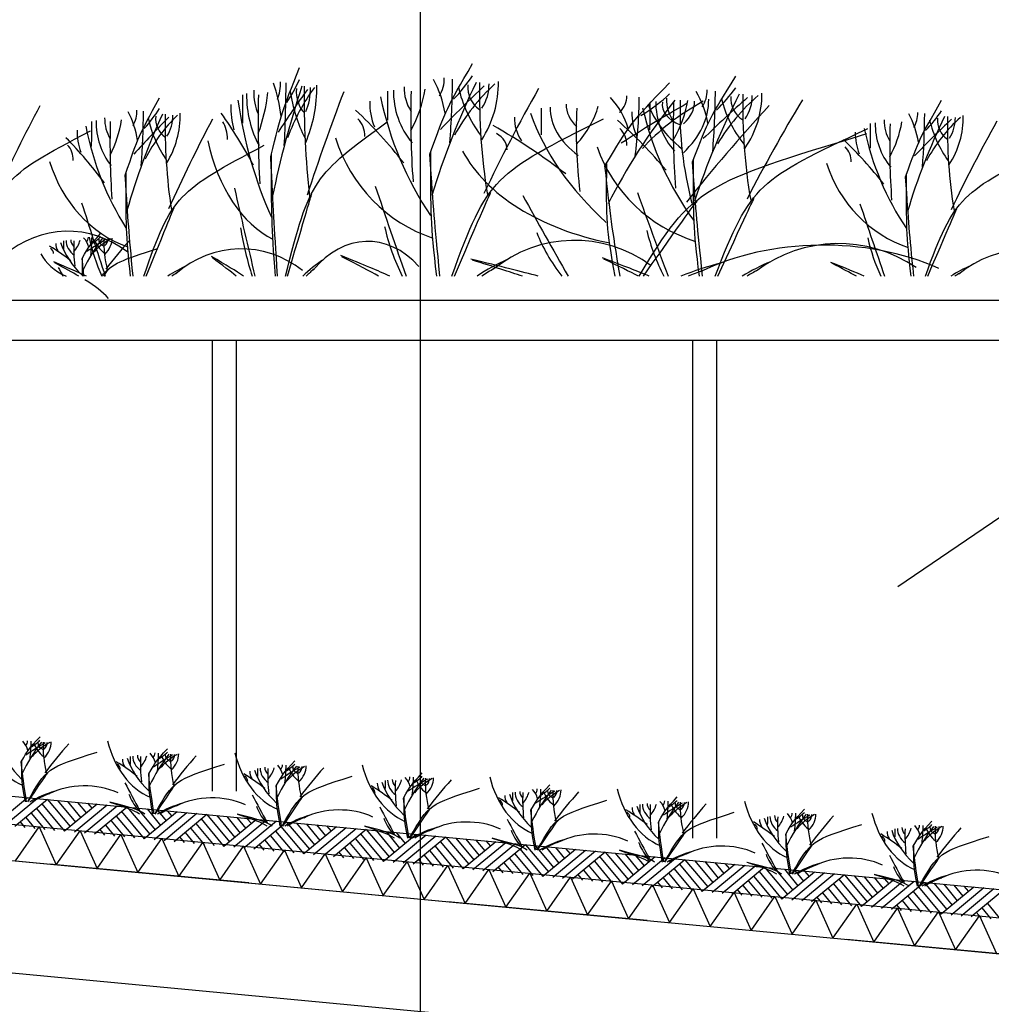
# Model space of a CAD drawing. Extents: x -19795 to 103381, y 127200 to 154480.
# Tile 63 of 76: x 69952 to 72379, y 140247 to 142707. Entities that reach past the tile are written whole.
import ezdxf

# ---------------------------------------------------------------- set-up
doc = ezdxf.new("R2010")
doc.units = 0
doc.header["$LTSCALE"] = 1000
doc.header["$MEASUREMENT"] = 0
doc.linetypes.add('DASHDOT', pattern=[1, 0.5, -0.25, 0, -0.25])
for name, color, linetype in [('B02', 7, 'CONTINUOUS'), ('B03', 7, 'CONTINUOUS'), ('B06', 7, 'CONTINUOUS')]:
    doc.layers.add(name, color=color, linetype=linetype)

msp = doc.modelspace()

# ---------------------------------------------------------------- linework, layer by layer
at = {"layer": 'B02', "color": 5, "linetype": 'Continuous'}
msp.add_line((70952.5, 151575.7), (70952.5, 127199.8), dxfattribs=at)
at = {"layer": 'B02', "color": 5, "linetype": 'DASHDOT'}
msp.add_line((103381, 137447.3), (-17123, 148828), dxfattribs=at)
at = {"layer": 'B03', "color": 1, "linetype": 'Continuous'}
for p, q in [((70432.5, 141906), (70432.5, 140780)), ((70492.5, 141906), (70492.5, 140780)), ((71632.5, 141906), (71632.5, 140662)), ((71692.5, 141906), (71692.5, 140662))]:
    msp.add_line(p, q, dxfattribs=at)
at = {"layer": 'B03', "color": 5, "linetype": 'Continuous'}
for p, q in [((69971.3, 140763.4), (69889.6, 140695.8)), ((69996.2, 140761.1), (69914.5, 140693.5)), ((70021.1, 140758.7), (69939.4, 140691.1)), ((70007, 140748), (70063.8, 140679.4)), ((70021.1, 140758.7), (70078, 140691.1)), ((70046, 140756.4), (70091.1, 140701.9)), ((70145.6, 140747), (70063.8, 140679.4)), ((70070.9, 140754), (70104.2, 140712.7)), ((70170.4, 140744.6), (70088.7, 140677)), ((70095.8, 140751.7), (70118.3, 140724.4)), ((70120.7, 140749.3), (70132.5, 140736.1)), ((69980.7, 140724.4), (70014.1, 140684)), ((69993.9, 140736.2), (70038.9, 140681.7)), ((70195.3, 140742.3), (70113.6, 140674.6)), ((70220.2, 140739.9), (70138.5, 140672.3)), ((70206.2, 140729.2), (70262.9, 140660.5)), ((70220.2, 140739.9), (70277.1, 140672.3)), ((70245.1, 140737.6), (70290.2, 140683.1)), ((70344.7, 140728.2), (70262.9, 140660.5)), ((70270, 140735.2), (70303.3, 140693.9)), ((70369.6, 140725.8), (70287.8, 140658.2)), ((70294.9, 140732.9), (70317.4, 140705.6)), ((70394.4, 140723.5), (70312.7, 140655.9)), ((70319.8, 140730.5), (70331.6, 140717.4)), ((70419.3, 140721.1), (70337.6, 140653.5)), ((70419.3, 140721.1), (70476.2, 140653.5)), ((69952.6, 140702.9), (69964.3, 140688.8)), ((69966.6, 140713.6), (69989.2, 140686.4)), ((70179.8, 140705.6), (70213.2, 140665.2)), ((70193, 140717.4), (70238.1, 140662.9)), ((70392.1, 140698.6), (70437.2, 140644.1)), ((70405.3, 140710.4), (70462.1, 140641.7)), ((70444.2, 140718.8), (70489.3, 140664.3)), ((70543.8, 140709.4), (70462.1, 140641.7)), ((70469.1, 140716.4), (70502.4, 140675.1)), ((70568.7, 140707), (70487, 140639.4)), ((70494, 140714.1), (70516.6, 140686.8)), ((70593.6, 140704.7), (70511.8, 140637)), ((70518.9, 140711.7), (70530.7, 140698.5)), ((70618.4, 140702.3), (70536.7, 140634.7)), ((70618.4, 140702.3), (70675.4, 140634.7)), ((70643.3, 140700), (70688.4, 140645.5)), ((70668.2, 140697.6), (70701.5, 140656.3)), ((70693.1, 140695.2), (70715.7, 140668)), ((70151.7, 140684.1), (70163.4, 140670)), ((70165.8, 140694.8), (70188.3, 140667.6)), ((70364.9, 140676), (70387.4, 140648.8)), ((70378.9, 140686.8), (70412.3, 140646.4)), ((70591.2, 140679.8), (70636.3, 140625.3)), ((70604.4, 140691.6), (70661.2, 140622.9)), ((70742.9, 140690.5), (70661.2, 140622.9)), ((70767.8, 140688.2), (70686.1, 140620.6)), ((70792.7, 140685.9), (70711, 140618.2)), ((70718, 140692.9), (70729.8, 140679.7)), ((70817.6, 140683.5), (70735.9, 140615.9)), ((70803.5, 140672.8), (70860.3, 140604.1)), ((70817.6, 140683.5), (70874.5, 140615.9)), ((70842.5, 140681.1), (70887.5, 140626.7)), ((70942, 140671.8), (70860.3, 140604.1)), ((70867.4, 140678.8), (70900.6, 140637.5)), ((70892.2, 140676.5), (70914.8, 140649.2)), ((70917.1, 140674.1), (70928.9, 140660.9)), ((70350.8, 140665.3), (70362.5, 140651.1)), ((70549.9, 140646.5), (70561.6, 140632.3)), ((70564, 140657.2), (70586.5, 140630)), ((70578, 140668), (70611.4, 140627.6)), ((70777.2, 140649.1), (70810.5, 140608.8)), ((70790.3, 140661), (70835.4, 140606.5)), ((70966.9, 140669.4), (70885.2, 140601.8)), ((70991.8, 140667), (70910.1, 140599.4)), ((71016.7, 140664.7), (70935, 140597.1)), ((71002.6, 140654), (71059.4, 140585.3)), ((71016.7, 140664.7), (71073.6, 140597)), ((71041.6, 140662.4), (71086.7, 140607.9)), ((71141.1, 140652.9), (71059.4, 140585.3)), ((71066.5, 140660), (71099.7, 140618.7)), ((71166, 140650.6), (71084.3, 140583)), ((71091.4, 140657.6), (71113.9, 140630.4)), ((71190.9, 140648.2), (71109.2, 140580.6)), ((71116.2, 140655.3), (71128.1, 140642.1)), ((70749, 140627.7), (70760.7, 140613.5)), ((70763.1, 140638.4), (70785.6, 140611.2)), ((70976.3, 140630.3), (71009.6, 140590)), ((70989.4, 140642.2), (71034.5, 140587.7)), ((71215.8, 140645.9), (71134.1, 140578.3)), ((71188.6, 140623.4), (71233.6, 140568.9)), ((71201.7, 140635.2), (71258.5, 140566.5)), ((71215.8, 140645.9), (71272.7, 140578.2)), ((71240.7, 140643.5), (71285.8, 140589.1)), ((71340.2, 140634.1), (71258.5, 140566.5)), ((71265.6, 140641.2), (71298.8, 140599.9)), ((71365.1, 140631.8), (71283.4, 140564.2)), ((71290.5, 140638.8), (71313, 140611.6)), ((71390, 140629.4), (71308.3, 140561.8)), ((71315.4, 140636.5), (71327.2, 140623.3)), ((71414.9, 140627.1), (71333.2, 140559.5)), ((71414.9, 140627.1), (71471.8, 140559.4)), ((71439.8, 140624.7), (71484.9, 140570.3)), ((71464.7, 140622.4), (71497.9, 140581.1)), ((70948.1, 140608.9), (70959.9, 140594.7)), ((70962.2, 140619.6), (70984.7, 140592.4)), ((71161.3, 140600.8), (71183.9, 140573.6)), ((71175.4, 140611.5), (71208.7, 140571.2)), ((71387.7, 140604.5), (71432.8, 140550.1)), ((71400.8, 140616.4), (71457.6, 140547.7)), ((71539.4, 140615.3), (71457.6, 140547.7)), ((71564.2, 140613), (71482.5, 140545.4)), ((71489.6, 140620), (71512.1, 140592.8)), ((71589.1, 140610.6), (71507.4, 140543)), ((71514.5, 140617.7), (71526.3, 140604.5)), ((71614, 140608.3), (71532.3, 140540.7)), ((71599.9, 140597.6), (71656.8, 140528.9)), ((71614, 140608.3), (71670.9, 140540.6)), ((71638.9, 140605.9), (71684, 140551.5)), ((71663.8, 140603.6), (71697.1, 140562.3)), ((71688.7, 140601.2), (71711.2, 140574)), ((71713.6, 140598.9), (71725.4, 140585.7)), ((71147.2, 140590.1), (71159, 140575.9)), ((71360.4, 140582), (71383, 140554.8)), ((71374.5, 140592.7), (71407.9, 140552.4)), ((71573.6, 140573.9), (71607, 140533.6)), ((71586.8, 140585.7), (71631.9, 140531.3)), ((71738.5, 140596.5), (71656.8, 140528.9)), ((71763.4, 140594.2), (71681.6, 140526.6)), ((71788.2, 140591.8), (71706.5, 140524.2)), ((71813.1, 140589.5), (71731.4, 140521.9)), ((71799.1, 140578.8), (71855.9, 140510.1)), ((71813.1, 140589.5), (71870, 140521.8)), ((71838, 140587.1), (71883.1, 140532.6)), ((71937.6, 140577.7), (71855.9, 140510.1)), ((71862.9, 140584.8), (71896.2, 140543.5)), ((71962.5, 140575.4), (71880.8, 140507.8)), ((71887.8, 140582.4), (71910.3, 140555.2)), ((71987.4, 140573), (71905.6, 140505.4)), ((71912.7, 140580.1), (71924.5, 140566.9)), ((71346.4, 140571.3), (71358.1, 140557.1)), ((71545.5, 140552.5), (71557.2, 140538.3)), ((71559.5, 140563.2), (71582.1, 140536)), ((71772.7, 140555.1), (71806.1, 140514.8)), ((71785.9, 140566.9), (71831, 140512.5)), ((72012.2, 140570.7), (71930.5, 140503.1)), ((71985, 140548.1), (72030.1, 140493.6)), ((71998.2, 140560), (72055, 140491.3)), ((72012.2, 140570.7), (72069.1, 140503)), ((72037.1, 140568.3), (72082.2, 140513.8)), ((72136.7, 140558.9), (72055, 140491.3)), ((72062, 140566), (72095.3, 140524.7)), ((72161.6, 140556.6), (72079.9, 140489)), ((72086.9, 140563.6), (72109.5, 140536.4)), ((72186.5, 140554.2), (72104.8, 140486.6)), ((72111.8, 140561.3), (72123.6, 140548.1)), ((72211.4, 140551.9), (72129.7, 140484.2)), ((72211.4, 140551.9), (72268.3, 140484.2)), ((72236.2, 140549.5), (72281.3, 140495)), ((71744.6, 140533.7), (71756.3, 140519.5)), ((71758.7, 140544.4), (71781.2, 140517.2)), ((71957.8, 140525.6), (71980.3, 140498.4)), ((71971.8, 140536.3), (72005.2, 140496)), ((72184.1, 140529.3), (72229.2, 140474.9)), ((72197.3, 140541.1), (72254.1, 140472.5)), ((72335.8, 140540.1), (72254.1, 140472.5)), ((72261.1, 140547.2), (72294.4, 140505.9)), ((72360.7, 140537.8), (72279, 140470.1)), ((72286, 140544.8), (72308.6, 140517.6)), ((72385.6, 140535.4), (72303.9, 140467.8)), ((72310.9, 140542.5), (72322.7, 140529.3)), ((72410.5, 140533.1), (72328.8, 140465.5)), ((71943.7, 140514.9), (71955.4, 140500.7)), ((72156.9, 140506.8), (72179.4, 140479.5)), ((72171, 140517.5), (72204.3, 140477.2)), ((72370.1, 140498.7), (72403.4, 140458.4)), ((72142.8, 140496.1), (72154.5, 140481.9)), ((72341.9, 140477.3), (72353.7, 140463.1)), ((72356, 140488), (72378.5, 140460.7))]:
    msp.add_line(p, q, dxfattribs=at)
at = {"layer": 'B03', "color": 7, "linetype": 'Continuous'}
msp.add_lwpolyline([(8718.9, 146548.3), (85764.1, 139271.9), (85852.5, 139262.1)], dxfattribs=at)
at = {"layer": 'B03', "color": 1, "linetype": 'Continuous'}
for points in [[(8764.1, 146473.7), (85771.7, 139200.8), (85852.5, 139191.7)], [(8755.6, 146384.1), (85762.5, 139111.2), (85852.5, 139101.2)], [(58552.5, 142006), (72902.5, 142006), (72952.5, 142006), (72952.5, 141906)], [(58552.5, 141906), (72902.5, 141906), (72952.5, 141906)]]:
    msp.add_lwpolyline(points, dxfattribs=at)
at = {"layer": 'B03', "color": 2, "linetype": 'Continuous'}
msp.add_lwpolyline([(56437.5, 141880.8), (85762.5, 139111.2), (85762.5, 138830), (56437.9, 141599.5)], close=True, dxfattribs=at)
at = {"layer": 'B03', "color": 5, "linetype": 'Continuous'}
for points in [[(69940.8, 140605.5), (70000.3, 140690.3), (70042.9, 140595.9)], [(70042.9, 140595.9), (70102.4, 140680.6), (70145, 140586.2)], [(70145, 140586.2), (70204.6, 140671), (70247.2, 140576.6)], [(70247.2, 140576.6), (70306.7, 140661.4), (70349.3, 140566.9)], [(70349.3, 140566.9), (70408.9, 140651.7), (70451.5, 140557.3)], [(70451.5, 140557.3), (70511, 140642), (70553.6, 140547.6)], [(70553.6, 140547.6), (70613.2, 140632.4), (70655.8, 140538)], [(70655.8, 140538), (70715.3, 140622.8), (70757.9, 140528.3)], [(70757.9, 140528.3), (70817.4, 140613.1), (70860.1, 140518.7)], [(70860.1, 140518.7), (70919.6, 140603.5), (70962.2, 140509)], [(70962.2, 140509), (71021.7, 140593.8), (71064.4, 140499.4)], [(71064.4, 140499.4), (71123.9, 140584.2), (71166.5, 140489.8)], [(71166.5, 140489.8), (71226, 140574.5), (71268.6, 140480.1)], [(71268.6, 140480.1), (71328.2, 140564.9), (71370.8, 140470.5)], [(71370.8, 140470.5), (71430.3, 140555.2), (71472.9, 140460.8)], [(71472.9, 140460.8), (71532.5, 140545.6), (71575.1, 140451.2)], [(71575.1, 140451.2), (71634.6, 140535.9), (71677.2, 140441.5)], [(71677.2, 140441.5), (71736.8, 140526.3), (71779.4, 140431.9)], [(71779.4, 140431.9), (71838.9, 140516.6), (71881.5, 140422.2)], [(71881.5, 140422.2), (71941, 140507), (71983.7, 140412.6)], [(71983.7, 140412.6), (72043.2, 140497.4), (72085.8, 140402.9)], [(72085.8, 140402.9), (72145.3, 140487.7), (72187.9, 140393.3)], [(72187.9, 140393.3), (72247.5, 140478), (72290.1, 140383.6)], [(72290.1, 140383.6), (72349.6, 140468.4), (72392.2, 140374)]]:
    msp.add_lwpolyline(points, dxfattribs=at)
for centre, major_axis, ratio, start_param, end_param in [((70742.6, 142815.1), (0, 432.9), 0.961245, 3.923449, 4.100651), ((71721.7, 141716.4), (0, 1824.4), 0.654293, 1.102163, 1.266444), ((70444.5, 142423.3), (0, 248.7), 0.654293, 4.881054, 5.236028), ((70554.4, 142549), (0, 75.1), 0.654293, 4.131866, 4.749167), ((69193.6, 142564.4), (0, 2175.9), 0.654293, 4.633135, 4.705255), ((70422.9, 142801.4), (0, 425.6), 0.654293, 3.923449, 4.100651), ((71628.6, 142508.7), (0, 1476.7), 0.654293, 1.549357, 1.736385), ((70530.5, 142540.2), (0, 250.3), 0.654293, 4.118266, 4.72342), ((72683.8, 141711.3), (0, 1856), 0.961245, 1.102163, 1.266444), ((70774.8, 142430.4), (0, 253), 0.961245, 4.881054, 5.236028), ((70939.1, 142558.3), (0, 76.4), 0.961245, 4.131866, 4.749167), ((72833.2, 140549.2), (0, 2678), 0.961245, 0.732037, 0.790856), ((68905.4, 142574), (0, 2213.6), 0.961245, 4.633135, 4.705255), ((71455.2, 142170.7), (0, 499.3), 0.961245, 0.718506, 1.051989), ((71134.6, 142538.2), (0, 66.1), 0.961245, 1.481804, 2.576027), ((72544.6, 142517.3), (0, 1502.3), 0.961245, 1.549357, 1.736385), ((70903.3, 142549.4), (0, 254.6), 0.961245, 4.118266, 4.72342), ((71024.4, 142544.8), (0, 104.1), 0.961245, 4.103602, 4.730661), ((87235.1, 142367.4), (0, 25564.6), 0.654293, 1.564855, 1.567652), ((70644.3, 142519.2), (0, 192.2), 0.654293, 1.556431, 2.290578), ((70603.4, 142527.4), (0, 102.5), 0.654293, 1.544093, 2.169851), ((71881.4, 142453.4), (0, 2038.8), 0.654293, 1.538613, 1.647962), ((70366.1, 142580.6), (0, 319.5), 0.654293, 4.195802, 4.535471), ((71821.7, 140574.1), (0, 2632.4), 0.654293, 0.732037, 0.790856), ((70899.7, 142168), (0, 490.8), 0.654293, 0.718506, 1.051989), ((70825, 142601.7), (0, 310.9), 0.654293, 1.804704, 2.230374), ((70685.2, 142529.2), (0, 64.9), 0.654293, 1.481804, 2.576027), ((70611.5, 142535.6), (0, 102.4), 0.654293, 4.103602, 4.730661), ((73221.4, 140320.2), (0, 4359.3), 0.654293, 1.040242, 1.107579), ((95869.6, 142373.6), (0, 26007.2), 0.961245, 1.564855, 1.567652), ((71073.4, 142528), (0, 195.5), 0.961245, 1.556431, 2.290578), ((71012.3, 142536.3), (0, 104.3), 0.961245, 1.544093, 2.169851), ((72922.4, 142461.1), (0, 2074.1), 0.961245, 1.538613, 1.647962), ((70657.6, 142590.5), (0, 325), 0.961245, 4.195802, 4.535471), ((71343.5, 142611.9), (0, 316.3), 0.961245, 1.804704, 2.230374), ((74925.1, 140291), (0, 4434.7), 0.961245, 1.040242, 1.107579), ((71358, 142513.5), (110.7, 0), 0.633344, 5.702662, 6.319964), ((71061.7, 142749.3), (627.7, 0), 0.633344, 5.494245, 5.671447), ((73357.3, 141727.6), (1802, 0), 0.97382, 2.672959, 2.83724), ((71429.1, 142407.5), (245.6, 0), 0.97382, 0.168666, 0.523639), ((71595.1, 142528.4), (74.2, 0), 0.97382, 5.702662, 6.319964), ((69540.9, 142543.3), (2149.2, 0), 0.97382, 6.203932, 6.276051), ((71396.6, 142771.2), (420.3, 0), 0.97382, 5.494245, 5.671447), ((72116.4, 142162), (484.8, 0), 0.97382, 2.289302, 2.622785), ((73216.8, 142489.7), (1458.6, 0), 0.97382, 3.120153, 3.307181), ((71559, 142520), (247.2, 0), 0.97382, 5.689062, 6.294216), ((71681.2, 142515.6), (101.1, 0), 0.97382, 5.674398, 6.301457), ((72872.7, 140637.7), (0, 3664.1), 0.908333, 1.040242, 1.107579), ((70580.2, 142490.6), (0, 154.7), 0.654293, 1.544625, 1.963767), ((71019.4, 142682.5), (0, 818.1), 0.654293, 1.78872, 2.181109), ((70977.7, 142499), (0, 157.4), 0.961245, 1.544625, 1.963767), ((71634.1, 142694.1), (0, 832.3), 0.961245, 1.78872, 2.181109), ((71468.5, 142493.3), (151.2, 0), 0.633344, 3.11489, 3.740647), ((70933.5, 142543.1), (471.2, 0), 0.633344, 5.766599, 6.106268), ((73989.5, 141735.7), (2690.9, 0), 0.633344, 2.672959, 2.83724), ((71110.2, 142396.1), (366.7, 0), 0.633344, 0.168666, 0.523639), ((74214.9, 140668.7), (3882.6, 0), 0.633344, 2.302834, 2.361653), ((68290.6, 142527.9), (3209.3, 0), 0.633344, 6.203932, 6.276051), ((72136.4, 142157.6), (724, 0), 0.633344, 2.289302, 2.622785), ((71968, 142562.7), (458.6, 0), 0.633344, 3.3755, 3.801171), ((96776.4, 142353.8), (25250.8, 0), 0.97382, 3.135652, 3.138449), ((71730.8, 142499.8), (189.8, 0), 0.97382, 3.127227, 3.861374), ((71652.9, 142495), (95.8, 0), 0.633344, 3.052601, 4.146823), ((71669, 142507.7), (101.3, 0), 0.97382, 3.11489, 3.740647), ((73598.4, 142436.6), (2013.8, 0), 0.97382, 3.10941, 3.218759), ((71310.8, 142558.9), (315.6, 0), 0.97382, 5.766599, 6.106268), ((73779.6, 142475.9), (2178, 0), 0.633344, 3.120153, 3.307181), ((71304.1, 142505.3), (369.2, 0), 0.633344, 5.689062, 6.294216), ((71486.7, 142501.1), (151, 0), 0.633344, 5.674398, 6.301457), ((77370, 140431.5), (6429.6, 0), 0.633344, 2.611038, 2.678375), ((73508.3, 140628.8), (2600.1, 0), 0.97382, 2.302834, 2.361653), ((72003.6, 142579.1), (307.1, 0), 0.97382, 3.3755, 3.801171), ((71792.6, 142509.4), (64.1, 0), 0.97382, 3.052601, 4.146823), ((75621.2, 140384.7), (4305.8, 0), 0.97382, 2.611038, 2.678375), ((71582.9, 141755.1), (0, 1584.1), 0.902018, 1.102163, 1.266444), ((70054, 142368.8), (0, 215.9), 0.902018, 4.881054, 5.236028), ((70185.6, 142478), (0, 65.2), 0.902018, 4.131866, 4.749167), ((68556.7, 142491.4), (0, 1889.3), 0.902018, 4.633135, 4.705255), ((70028.2, 142697.1), (0, 369.5), 0.902018, 3.923449, 4.100651), ((70598.9, 142147.2), (0, 426.2), 0.902018, 0.718506, 1.051989), ((70342.1, 142460.8), (0, 56.4), 0.902018, 1.481804, 2.576027), ((71471.4, 142443), (0, 1282.2), 0.902018, 1.549357, 1.736385), ((70156.9, 142470.4), (0, 217.3), 0.902018, 4.118266, 4.72342), ((70253.9, 142466.4), (0, 88.9), 0.902018, 4.103602, 4.730661), ((69934.7, 141595), (0, 1184.7), 0.654293, 5.395819, 5.546904), ((70013, 141587.9), (0, 1205.2), 0.961245, 5.395819, 5.546904), ((72406.3, 142638.2), (1206.7, 0), 0.633344, 3.359516, 3.751905), ((108960, 142343.9), (37705.7, 0), 0.633344, 3.135652, 3.138449), ((71560.6, 142485.7), (283.5, 0), 0.633344, 3.127227, 3.861374), ((74349.4, 142424.3), (3007.1, 0), 0.633344, 3.10941, 3.218759), ((71634, 142472.3), (152.8, 0), 0.97382, 3.115421, 3.534564), ((72297.1, 142656.9), (808.1, 0), 0.97382, 3.359516, 3.751905), ((71996.3, 142364.6), (0, 213.3), 0.956462, 4.881054, 5.236028), ((72134.1, 142472.4), (0, 64.4), 0.956462, 4.131866, 4.749167), ((70427.7, 142485.7), (0, 1866.6), 0.956462, 4.633135, 4.705255), ((71969.3, 142688.9), (0, 365.1), 0.956462, 3.923449, 4.100651), ((72104.1, 142464.9), (0, 214.7), 0.956462, 4.118266, 4.72342), ((90152.5, 142320.4), (0, 22196.9), 0.902018, 1.564855, 1.567652), ((70293.1, 142452.2), (0, 166.9), 0.902018, 1.556431, 2.290578), ((70244.2, 142459.2), (0, 89), 0.902018, 1.544093, 2.169851), ((71774, 142395.1), (0, 1770.2), 0.902018, 1.538613, 1.647962), ((69960.1, 142505.5), (0, 277.4), 0.902018, 4.195802, 4.535471), ((71702.6, 140763.2), (0, 2285.7), 0.902018, 0.732037, 0.790856), ((70509.5, 142523.7), (0, 270), 0.902018, 1.804704, 2.230374), ((73378, 140542.8), (0, 3785), 0.902018, 1.040242, 1.107579), ((70432.4, 142409.5), (0, 58.6), 0.654293, 4.679998, 5.516658), ((70756.8, 142416.4), (0, 59.6), 0.961245, 4.679998, 5.516658), ((69961.2, 141622.4), (1747.3, 0), 0.633344, 0.68343, 0.834515), ((71416.2, 142459), (228.2, 0), 0.633344, 3.115421, 3.534564), ((70659.6, 141610.9), (1170.1, 0), 0.97382, 0.68343, 0.834515), ((93052.6, 142316.6), (0, 21931), 0.956462, 1.564855, 1.567652), ((72246.9, 142446.9), (0, 164.9), 0.956462, 1.556431, 2.290578), ((72195.6, 142453.9), (0, 88), 0.956462, 1.544093, 2.169851), ((73798.3, 142390.5), (0, 1749), 0.956462, 1.538613, 1.647962), ((71898, 142499.6), (0, 274.1), 0.956462, 4.195802, 4.535471), ((73598.1, 141758.1), (0, 1565.1), 0.956462, 1.102163, 1.266444), ((73723.5, 140778.2), (0, 2258.3), 0.956462, 0.732037, 0.790856), ((72567.2, 142145.6), (0, 421.1), 0.956462, 0.718506, 1.051989), ((72473.5, 142517.6), (0, 266.7), 0.956462, 1.804704, 2.230374), ((72298.2, 142455.4), (0, 55.7), 0.956462, 1.481804, 2.576027), ((73481.3, 142437.9), (0, 1266.8), 0.956462, 1.549357, 1.736385), ((72205.7, 142461), (0, 87.8), 0.956462, 4.103602, 4.730661), ((75478.7, 140560.4), (0, 3739.7), 0.956462, 1.040242, 1.107579), ((70216.4, 142427.4), (0, 134.3), 0.902018, 1.544625, 1.963767), ((70742.2, 142593.9), (0, 710.4), 0.902018, 1.78872, 2.181109), ((71083.1, 142383.2), (86.4, 0), 0.633344, 6.250795, 7.087454), ((71411, 142394.3), (57.8, 0), 0.97382, 6.250795, 7.087454), ((72166.5, 142422.4), (0, 132.7), 0.956462, 1.544625, 1.963767), ((72717.3, 142586.9), (0, 701.8), 0.956462, 1.78872, 2.181109), ((69443.8, 141649.7), (0, 1028.6), 0.902018, 5.395819, 5.546904), ((70039.6, 142356.9), (0, 50.8), 0.902018, 4.679998, 5.516658), ((70661.3, 142526.8), (0, 386.5), 0.654293, 1.89324, 2.833024), ((71098.9, 142535.7), (0, 393.2), 0.961245, 1.89324, 2.833024), ((71357.1, 141654), (0, 1016.3), 0.956462, 5.395819, 5.546904), ((71599.1, 142492.8), (570, 0), 0.633344, 3.464037, 4.403821), ((71756.5, 142507.1), (381.7, 0), 0.97382, 3.464037, 4.403821), ((71981.2, 142352.8), (0, 50.2), 0.956462, 4.679998, 5.516658), ((70313.6, 142458.7), (0, 335.6), 0.902018, 1.89324, 2.833024), ((72268.2, 142453.4), (0, 331.5), 0.956462, 1.89324, 2.833024), ((84301, 149671.1), (0, 22365.6), 0.654293, 1.907328, 1.917754), ((91484.4, 149803.8), (0, 22752.8), 0.961245, 1.907328, 1.917799), ((92347.1, 149379), (22091.1, 0), 0.97382, 3.478125, 3.488446), ((86640.4, 148661.9), (0, 19419.3), 0.902018, 1.907328, 1.917352), ((102345.9, 149166.5), (32987.5, 0), 0.633344, 3.478125, 3.488364), ((89373.2, 148582.3), (0, 19186.7), 0.956462, 1.907328, 1.917315), ((70072, 141893.9), (0, 284.2), 0.908333, 5.665699, 6.9475), ((70844, 142309.9), (0, 534.6), 0.654293, 1.803676, 2.044655), ((70821.3, 141814.8), (0, 338.1), 0.654293, 5.665699, 6.9475), ((71372, 142315.1), (0, 543.8), 0.961245, 1.803676, 2.046684), ((71338, 141811.4), (0, 344), 0.961245, 5.665699, 6.9475), ((72010.9, 142290.2), (788.4, 0), 0.633344, 3.374473, 3.607234), ((72032.3, 142298.5), (528, 0), 0.97382, 3.374473, 3.610843), ((71998, 141822.2), (334, 0), 0.97382, 0.95331, 2.235111), ((70108.1, 142146), (66.2, 0), 0.660641, 3.115421, 3.534564), ((70395.2, 142200.2), (349.9, 0), 0.660641, 3.359516, 3.751905), ((80993.9, 142111.1), (10932.7, 0), 0.660641, 3.135652, 3.138449), ((70150, 142154), (82.2, 0), 0.660641, 3.127227, 3.861374), ((70123.2, 142156.3), (43.9, 0), 0.660641, 3.11489, 3.740647), ((70958.6, 142135.4), (871.9, 0), 0.660641, 3.10941, 3.218759), ((69968.1, 142171.4), (136.6, 0), 0.660641, 5.766599, 6.106268), ((70854.2, 141927.2), (780.2, 0), 0.660641, 2.672959, 2.83724), ((70019.4, 142126.9), (106.3, 0), 0.660641, 0.168666, 0.523639), ((70091.2, 142162.4), (32.1, 0), 0.660641, 5.702662, 6.319964), ((70919.6, 141604.5), (1125.8, 0), 0.660641, 2.302834, 2.361653), ((70532.3, 142270.4), (0, 464.1), 0.902018, 1.803676, 2.02696), ((69201.8, 142166.8), (930.5, 0), 0.660641, 6.203932, 6.276051), ((70005.3, 142233.7), (182, 0), 0.660641, 5.494245, 5.671447), ((70316.9, 142054.8), (209.9, 0), 0.660641, 2.289302, 2.622785), ((70268.1, 142177.3), (133, 0), 0.660641, 3.3755, 3.801171), ((70176.7, 142156.8), (27.8, 0), 0.660641, 3.052601, 4.146823), ((70793.4, 142151.1), (631.5, 0), 0.660641, 3.120153, 3.307181), ((70075.6, 142160), (107, 0), 0.660641, 5.689062, 6.294216), ((70128.5, 142158.7), (43.8, 0), 0.660641, 5.674398, 6.301457), ((71834.4, 141532.8), (1864.2, 0), 0.660641, 2.611038, 2.678375), ((70505.1, 141840.5), (0, 293.6), 0.902018, 5.665699, 6.9475), ((71959.7, 141827.7), (498.7, 0), 0.633344, 0.95331, 2.235111), ((72497.4, 142267.3), (0, 458.6), 0.956462, 1.803676, 2.025357), ((72468.9, 141842.6), (0, 290), 0.956462, 5.665699, 6.9475), ((70161.1, 142156.2), (165.3, 0), 0.660641, 3.464037, 4.113605), ((69686.2, 141892.9), (506.6, 0), 0.660641, 0.68343, 0.834515), ((70011.5, 142123), (25, 0), 0.660641, 6.250795, 7.087454), ((70833.3, 141651), (0, 492.9), 0.654293, 0.396824, 0.570069), ((71356, 141644.8), (0, 501.4), 0.961245, 0.396824, 0.573685), ((71986.8, 141674.7), (727, 0), 0.633344, 1.96762, 2.125965), ((72016.2, 141664.7), (486.8, 0), 0.97382, 1.96762, 2.132561), ((79076.1, 144174.6), (9564.7, 0), 0.660641, 3.478125, 3.481827), ((70519.5, 141698.4), (0, 427.9), 0.902018, 0.396824, 0.53745), ((70502.4, 141749), (0, 369.3), 0.902018, 0.4948, 0.538978), ((70819.1, 141709.4), (0, 425.4), 0.654293, 0.4948, 0.576533), ((71334.7, 141704.2), (0, 432.7), 0.961245, 0.4948, 0.580679), ((71954.7, 141729.2), (627.4, 0), 0.633344, 2.065597, 2.130209), ((71994.7, 141720.8), (420.1, 0), 0.97382, 2.065597, 2.137794), ((72484, 141702.1), (0, 422.8), 0.956462, 0.396824, 0.534392), ((72466.1, 141752.1), (0, 364.9), 0.956462, 0.4948, 0.535442), ((70009.1, 141005.9), (0, 221.9), 0.744818, 1.89324, 2.833024), ((70243.2, 140942.5), (349.9, 0), 0.660641, 3.359516, 3.751905), ((70702.2, 140669.6), (780.2, 0), 0.660641, 2.672959, 2.83724), ((69867.4, 140869.3), (106.3, 0), 0.660641, 0.168666, 0.523639), ((69939.2, 140904.8), (32.1, 0), 0.660641, 5.702662, 6.319964), ((70767.6, 140346.8), (1125.8, 0), 0.660641, 2.302834, 2.361653), ((69049.9, 140909.2), (930.5, 0), 0.660641, 6.203932, 6.276051), ((69853.3, 140976.1), (182, 0), 0.660641, 5.494245, 5.671447), ((70165, 140797.2), (209.9, 0), 0.660641, 2.289302, 2.622785), ((70116.1, 140919.7), (133, 0), 0.660641, 3.3755, 3.801171), ((70024.8, 140899.2), (27.8, 0), 0.660641, 3.052601, 4.146823), ((70641.4, 140893.4), (631.5, 0), 0.660641, 3.120153, 3.307181), ((69923.6, 140902.3), (107, 0), 0.660641, 5.689062, 6.294216), ((69976.6, 140901), (43.8, 0), 0.660641, 5.674398, 6.301457), ((71682.4, 140275.1), (1864.2, 0), 0.660641, 2.611038, 2.678375), ((70327.6, 140975.8), (0, 221.9), 0.744818, 1.89324, 2.833024), ((70289.7, 140868.6), (43.9, 0), 0.660641, 3.11489, 3.740647), ((70134.6, 140883.7), (136.6, 0), 0.660641, 5.766599, 6.106268), ((71020.6, 140639.5), (780.2, 0), 0.660641, 2.672959, 2.83724), ((70185.8, 140839.2), (106.3, 0), 0.660641, 0.168666, 0.523639), ((70257.7, 140874.7), (32.1, 0), 0.660641, 5.702662, 6.319964), ((71086, 140316.8), (1125.8, 0), 0.660641, 2.302834, 2.361653), ((69368.3, 140879.1), (930.5, 0), 0.660641, 6.203932, 6.276051), ((70171.7, 140946), (182, 0), 0.660641, 5.494245, 5.671447), ((70483.4, 140767.1), (209.9, 0), 0.660641, 2.289302, 2.622785), ((70434.5, 140889.6), (133, 0), 0.660641, 3.3755, 3.801171), ((70343.2, 140869.1), (27.8, 0), 0.660641, 3.052601, 4.146823), ((70959.8, 140863.3), (631.5, 0), 0.660641, 3.120153, 3.307181), ((70242, 140872.2), (107, 0), 0.660641, 5.689062, 6.294216), ((70295, 140870.9), (43.8, 0), 0.660641, 5.674398, 6.301457), ((72000.8, 140245), (1864.2, 0), 0.660641, 2.611038, 2.678375), ((70646, 140945.7), (0, 221.9), 0.744818, 1.89324, 2.833024), ((69852.6, 140605.2), (506.6, 0), 0.660641, 0.68343, 0.834515), ((70177.9, 140835.3), (25, 0), 0.660641, 6.250795, 7.087454), ((70274.5, 140858.2), (66.2, 0), 0.660641, 3.115421, 3.534564), ((70561.6, 140912.4), (349.9, 0), 0.660641, 3.359516, 3.751905), ((81160.3, 140823.4), (10932.7, 0), 0.660641, 3.135652, 3.138449), ((70316.4, 140866.3), (82.2, 0), 0.660641, 3.127227, 3.861374), ((71125, 140847.7), (871.9, 0), 0.660641, 3.10941, 3.218759), ((70504.2, 140809.1), (106.3, 0), 0.660641, 0.168666, 0.523639), ((70576.1, 140844.6), (32.1, 0), 0.660641, 5.702662, 6.319964), ((69686.7, 140849), (930.5, 0), 0.660641, 6.203932, 6.276051), ((70490.1, 140915.9), (182, 0), 0.660641, 5.494245, 5.671447), ((70560.4, 140842.2), (107, 0), 0.660641, 5.689062, 6.294216), ((70964.4, 140915.7), (0, 221.9), 0.744818, 1.89324, 2.833024), ((70171.1, 140575.1), (506.6, 0), 0.660641, 0.68343, 0.834515), ((70592.9, 140828.2), (66.2, 0), 0.660641, 3.115421, 3.534564), ((70880, 140882.4), (349.9, 0), 0.660641, 3.359516, 3.751905), ((81478.7, 140793.3), (10932.7, 0), 0.660641, 3.135652, 3.138449), ((70634.8, 140836.2), (82.2, 0), 0.660641, 3.127227, 3.861374), ((70608.1, 140838.5), (43.9, 0), 0.660641, 3.11489, 3.740647), ((71443.4, 140817.6), (871.9, 0), 0.660641, 3.10941, 3.218759), ((70453, 140853.6), (136.6, 0), 0.660641, 5.766599, 6.106268), ((71339.1, 140609.4), (780.2, 0), 0.660641, 2.672959, 2.83724), ((71404.4, 140286.7), (1125.8, 0), 0.660641, 2.302834, 2.361653), ((70801.8, 140737), (209.9, 0), 0.660641, 2.289302, 2.622785), ((70752.9, 140859.5), (133, 0), 0.660641, 3.3755, 3.801171), ((70661.6, 140839), (27.8, 0), 0.660641, 3.052601, 4.146823), ((71278.2, 140833.3), (631.5, 0), 0.660641, 3.120153, 3.307181), ((70613.4, 140840.9), (43.8, 0), 0.660641, 5.674398, 6.301457), ((72319.2, 140215), (1864.2, 0), 0.660641, 2.611038, 2.678375), ((70113.7, 140697.4), (144.6, 0), 0.660641, 0.95331, 2.235111), ((79242.6, 142886.9), (9564.7, 0), 0.660641, 3.478125, 3.489628), ((70496.4, 140805.2), (25, 0), 0.660641, 6.250795, 7.087454), ((70911.3, 140798.1), (66.2, 0), 0.660641, 3.115421, 3.534564), ((71198.4, 140852.3), (349.9, 0), 0.660641, 3.359516, 3.751905), ((81797.1, 140763.3), (10932.7, 0), 0.660641, 3.135652, 3.138449), ((70953.2, 140806.1), (82.2, 0), 0.660641, 3.127227, 3.861374), ((70926.5, 140808.4), (43.9, 0), 0.660641, 3.11489, 3.740647), ((71761.8, 140787.6), (871.9, 0), 0.660641, 3.10941, 3.218759), ((70771.4, 140823.5), (136.6, 0), 0.660641, 5.766599, 6.106268), ((71657.5, 140579.3), (780.2, 0), 0.660641, 2.672959, 2.83724), ((70822.6, 140779), (106.3, 0), 0.660641, 0.168666, 0.523639), ((70894.5, 140814.5), (32.1, 0), 0.660641, 5.702662, 6.319964), ((71722.8, 140256.6), (1125.8, 0), 0.660641, 2.302834, 2.361653), ((70005.1, 140818.9), (930.5, 0), 0.660641, 6.203932, 6.276051), ((70808.6, 140885.9), (182, 0), 0.660641, 5.494245, 5.671447), ((71120.2, 140706.9), (209.9, 0), 0.660641, 2.289302, 2.622785), ((71071.3, 140829.4), (133, 0), 0.660641, 3.3755, 3.801171), ((70980, 140809), (27.8, 0), 0.660641, 3.052601, 4.146823), ((71596.6, 140803.2), (631.5, 0), 0.660641, 3.120153, 3.307181), ((70878.8, 140812.1), (107, 0), 0.660641, 5.689062, 6.294216), ((70931.8, 140810.8), (43.8, 0), 0.660641, 5.674398, 6.301457), ((72637.7, 140184.9), (1864.2, 0), 0.660641, 2.611038, 2.678375), ((71282.8, 140885.6), (0, 221.9), 0.744818, 1.89324, 2.833024), ((70121.6, 140651.1), (210.8, 0), 0.660641, 1.96762, 2.325094), ((70112.3, 140667.6), (181.9, 0), 0.660641, 2.065597, 2.35593), ((70447, 140807.2), (228.6, 0), 0.660641, 3.374473, 3.651764), ((70432.1, 140667.3), (144.6, 0), 0.660641, 0.95331, 2.235111), ((79561, 142856.8), (9564.7, 0), 0.660641, 3.478125, 3.489628), ((70489.5, 140545), (506.6, 0), 0.660641, 0.68343, 0.834515), ((70814.8, 140775.1), (25, 0), 0.660641, 6.250795, 7.087454), ((71229.8, 140768), (66.2, 0), 0.660641, 3.115421, 3.534564), ((71516.8, 140822.2), (349.9, 0), 0.660641, 3.359516, 3.751905), ((82115.5, 140733.2), (10932.7, 0), 0.660641, 3.135652, 3.138449), ((71271.6, 140776.1), (82.2, 0), 0.660641, 3.127227, 3.861374), ((71244.9, 140778.4), (43.9, 0), 0.660641, 3.11489, 3.740647), ((72080.2, 140757.5), (871.9, 0), 0.660641, 3.10941, 3.218759), ((71089.8, 140793.4), (136.6, 0), 0.660641, 5.766599, 6.106268), ((71975.9, 140549.2), (780.2, 0), 0.660641, 2.672959, 2.83724), ((71141, 140749), (106.3, 0), 0.660641, 0.168666, 0.523639), ((71212.9, 140784.5), (32.1, 0), 0.660641, 5.702662, 6.319964), ((72041.2, 140226.5), (1125.8, 0), 0.660641, 2.302834, 2.361653), ((70323.5, 140788.8), (930.5, 0), 0.660641, 6.203932, 6.276051), ((71127, 140855.8), (182, 0), 0.660641, 5.494245, 5.671447), ((71438.6, 140676.8), (209.9, 0), 0.660641, 2.289302, 2.622785), ((71389.8, 140799.4), (133, 0), 0.660641, 3.3755, 3.801171), ((71298.4, 140778.9), (27.8, 0), 0.660641, 3.052601, 4.146823), ((71915, 140773.1), (631.5, 0), 0.660641, 3.120153, 3.307181), ((71197.3, 140782), (107, 0), 0.660641, 5.689062, 6.294216), ((71250.2, 140780.7), (43.8, 0), 0.660641, 5.674398, 6.301457), ((72956.1, 140154.8), (1864.2, 0), 0.660641, 2.611038, 2.678375), ((71601.2, 140855.5), (0, 221.9), 0.744818, 1.89324, 2.833024), ((70440, 140621), (210.8, 0), 0.660641, 1.96762, 2.325094), ((70807.9, 140515), (506.6, 0), 0.660641, 0.68343, 0.834515), ((71133.2, 140745.1), (25, 0), 0.660641, 6.250795, 7.087454), ((82434, 140703.1), (10932.7, 0), 0.660641, 3.135652, 3.138449), ((71590, 140746), (82.2, 0), 0.660641, 3.127227, 3.861374), ((71563.3, 140748.3), (43.9, 0), 0.660641, 3.11489, 3.740647), ((72398.7, 140727.4), (871.9, 0), 0.660641, 3.10941, 3.218759), ((71408.2, 140763.3), (136.6, 0), 0.660641, 5.766599, 6.106268), ((72294.3, 140519.2), (780.2, 0), 0.660641, 2.672959, 2.83724), ((71459.4, 140718.9), (106.3, 0), 0.660641, 0.168666, 0.523639), ((71531.3, 140754.4), (32.1, 0), 0.660641, 5.702662, 6.319964), ((72359.6, 140196.4), (1125.8, 0), 0.660641, 2.302834, 2.361653), ((70641.9, 140758.8), (930.5, 0), 0.660641, 6.203932, 6.276051), ((71445.4, 140825.7), (182, 0), 0.660641, 5.494245, 5.671447), ((71757, 140646.8), (209.9, 0), 0.660641, 2.289302, 2.622785), ((71708.2, 140769.3), (133, 0), 0.660641, 3.3755, 3.801171), ((71616.8, 140748.8), (27.8, 0), 0.660641, 3.052601, 4.146823), ((72233.4, 140743), (631.5, 0), 0.660641, 3.120153, 3.307181), ((71515.7, 140751.9), (107, 0), 0.660641, 5.689062, 6.294216), ((71568.6, 140750.6), (43.8, 0), 0.660641, 5.674398, 6.301457), ((73274.5, 140124.7), (1864.2, 0), 0.660641, 2.611038, 2.678375), ((71919.6, 140825.4), (0, 221.9), 0.744818, 1.89324, 2.833024), ((70430.7, 140637.5), (181.9, 0), 0.660641, 2.065597, 2.35593), ((70765.4, 140777.1), (228.6, 0), 0.660641, 3.374473, 3.651764), ((70750.5, 140637.2), (144.6, 0), 0.660641, 0.95331, 2.235111), ((79879.4, 142826.7), (9564.7, 0), 0.660641, 3.478125, 3.489628), ((71126.3, 140484.9), (506.6, 0), 0.660641, 0.68343, 0.834515), ((71451.6, 140715), (25, 0), 0.660641, 6.250795, 7.087454), ((71548.2, 140737.9), (66.2, 0), 0.660641, 3.115421, 3.534564), ((71835.2, 140792.1), (349.9, 0), 0.660641, 3.359516, 3.751905), ((72612.7, 140489.1), (780.2, 0), 0.660641, 2.672959, 2.83724), ((71777.9, 140688.8), (106.3, 0), 0.660641, 0.168666, 0.523639), ((71849.7, 140724.3), (32.1, 0), 0.660641, 5.702662, 6.319964), ((70960.3, 140728.7), (930.5, 0), 0.660641, 6.203932, 6.276051), ((71763.8, 140795.6), (182, 0), 0.660641, 5.494245, 5.671447), ((72075.4, 140616.7), (209.9, 0), 0.660641, 2.289302, 2.622785), ((71935.2, 140718.7), (27.8, 0), 0.660641, 3.052601, 4.146823), ((72551.8, 140712.9), (631.5, 0), 0.660641, 3.120153, 3.307181), ((71834.1, 140721.8), (107, 0), 0.660641, 5.689062, 6.294216), ((71887, 140720.5), (43.8, 0), 0.660641, 5.674398, 6.301457), ((72238, 140795.3), (0, 221.9), 0.744818, 1.89324, 2.833024), ((70758.4, 140590.9), (210.8, 0), 0.660641, 1.96762, 2.325094), ((70749.1, 140607.4), (181.9, 0), 0.660641, 2.065597, 2.35593), ((71083.8, 140747), (228.6, 0), 0.660641, 3.374473, 3.651764), ((71068.9, 140607.1), (144.6, 0), 0.660641, 0.95331, 2.235111), ((80197.8, 142796.7), (9564.7, 0), 0.660641, 3.478125, 3.489628), ((71444.7, 140454.8), (506.6, 0), 0.660641, 0.68343, 0.834515), ((71770, 140684.9), (25, 0), 0.660641, 6.250795, 7.087454), ((71866.6, 140707.8), (66.2, 0), 0.660641, 3.115421, 3.534564), ((72153.7, 140762), (349.9, 0), 0.660641, 3.359516, 3.751905), ((82752.4, 140673), (10932.7, 0), 0.660641, 3.135652, 3.138449), ((71908.5, 140715.9), (82.2, 0), 0.660641, 3.127227, 3.861374), ((71881.7, 140718.2), (43.9, 0), 0.660641, 3.11489, 3.740647), ((72717.1, 140697.3), (871.9, 0), 0.660641, 3.10941, 3.218759), ((71726.6, 140733.3), (136.6, 0), 0.660641, 5.766599, 6.106268), ((72678.1, 140166.4), (1125.8, 0), 0.660641, 2.302834, 2.361653), ((72026.6, 140739.2), (133, 0), 0.660641, 3.3755, 3.801171), ((73592.9, 140094.6), (1864.2, 0), 0.660641, 2.611038, 2.678375), ((72082.2, 140765.5), (182, 0), 0.660641, 5.494245, 5.671447), ((71076.8, 140560.9), (210.8, 0), 0.660641, 1.96762, 2.325094), ((71067.5, 140577.3), (181.9, 0), 0.660641, 2.065597, 2.35593), ((71402.2, 140716.9), (228.6, 0), 0.660641, 3.374473, 3.651764), ((71387.4, 140577), (144.6, 0), 0.660641, 0.95331, 2.235111), ((80516.2, 142766.6), (9564.7, 0), 0.660641, 3.478125, 3.489628), ((71763.1, 140424.7), (506.6, 0), 0.660641, 0.68343, 0.834515), ((72185, 140677.8), (66.2, 0), 0.660641, 3.115421, 3.534564), ((72472.1, 140732), (349.9, 0), 0.660641, 3.359516, 3.751905), ((83070.8, 140642.9), (10932.7, 0), 0.660641, 3.135652, 3.138449), ((72226.9, 140685.8), (82.2, 0), 0.660641, 3.127227, 3.861374), ((72200.1, 140688.1), (43.9, 0), 0.660641, 3.11489, 3.740647), ((73035.5, 140667.2), (871.9, 0), 0.660641, 3.10941, 3.218759), ((72045, 140703.2), (136.6, 0), 0.660641, 5.766599, 6.106268), ((72931.1, 140459), (780.2, 0), 0.660641, 2.672959, 2.83724), ((72096.3, 140658.7), (106.3, 0), 0.660641, 0.168666, 0.523639), ((72168.1, 140694.2), (32.1, 0), 0.660641, 5.702662, 6.319964), ((72996.5, 140136.3), (1125.8, 0), 0.660641, 2.302834, 2.361653), ((71278.7, 140698.6), (930.5, 0), 0.660641, 6.203932, 6.276051), ((72393.8, 140586.6), (209.9, 0), 0.660641, 2.289302, 2.622785), ((72345, 140709.1), (133, 0), 0.660641, 3.3755, 3.801171), ((72253.6, 140688.6), (27.8, 0), 0.660641, 3.052601, 4.146823), ((72870.3, 140682.9), (631.5, 0), 0.660641, 3.120153, 3.307181), ((72152.5, 140691.8), (107, 0), 0.660641, 5.689062, 6.294216), ((72205.4, 140690.5), (43.8, 0), 0.660641, 5.674398, 6.301457), ((73911.3, 140064.6), (1864.2, 0), 0.660641, 2.611038, 2.678375), ((71395.2, 140530.8), (210.8, 0), 0.660641, 1.96762, 2.325094), ((71385.9, 140547.3), (181.9, 0), 0.660641, 2.065597, 2.35593), ((71720.6, 140686.8), (228.6, 0), 0.660641, 3.374473, 3.651764), ((71705.8, 140547), (144.6, 0), 0.660641, 0.95331, 2.235111), ((80834.6, 142736.5), (9564.7, 0), 0.660641, 3.478125, 3.489628), ((72088.4, 140654.8), (25, 0), 0.660641, 6.250795, 7.087454), ((71713.6, 140500.7), (210.8, 0), 0.660641, 1.96762, 2.325094), ((71704.3, 140517.2), (181.9, 0), 0.660641, 2.065597, 2.35593), ((72039, 140656.8), (228.6, 0), 0.660641, 3.374473, 3.651764), ((72032, 140470.6), (210.8, 0), 0.660641, 1.96762, 2.325094), ((72024.2, 140516.9), (144.6, 0), 0.660641, 0.95331, 2.235111), ((81153, 142706.4), (9564.7, 0), 0.660641, 3.478125, 3.489628), ((72022.7, 140487.1), (181.9, 0), 0.660641, 2.065597, 2.35593), ((72357.4, 140626.7), (228.6, 0), 0.660641, 3.374473, 3.651764), ((72342.6, 140486.8), (144.6, 0), 0.660641, 0.95331, 2.235111), ((72350.4, 140440.5), (210.8, 0), 0.660641, 1.96762, 2.325094), ((72341.1, 140457), (181.9, 0), 0.660641, 2.065597, 2.35593)]:
    msp.add_ellipse(centre, major_axis=major_axis, ratio=ratio, start_param=start_param, end_param=end_param, dxfattribs=at)
for points in [[(70976.3, 142371), (71018.1, 142485.5), (71018.1, 142485.5), (71083.4, 142597.1)], [(70579.2, 142364.8), (70607.2, 142477.4), (70607.2, 142477.4), (70651, 142587.2)], [(71632.6, 142351.3), (71674.9, 142459.6), (71674.9, 142459.6), (71740.9, 142565.2)], [(71414.1, 142341.5), (71477.1, 142446.7), (71477.1, 142446.7), (71575.7, 142549.2)], [(70215.3, 142318.1), (70248.8, 142415.9), (70248.8, 142415.9), (70301.2, 142511.2)], [(72165.3, 142314.4), (72200.4, 142411), (72200.4, 142411), (72255.3, 142505.2)], [(70616.2, 142066), (70676.5, 142309.8), (70687.6, 142317.9), (70869.6, 142451.2)], [(71031.2, 142066), (71121.5, 142315), (71137.8, 142323.1), (71410.2, 142458.8)], [(69819.4, 142066), (69902.2, 142309.6), (69903.2, 142310.1), (70128.4, 142428.9)], [(71499.7, 142066), (71633.5, 142290.2), (71660.5, 142298.3), (72068.6, 142422.1)], [(71689.3, 142066), (71779.5, 142298.5), (71797, 142306.6), (72070.9, 142434.4)], [(70262.1, 142066), (70332.1, 142270.5), (70347.5, 142278.8), (70562.9, 142393.1)], [(70590.9, 142066), (70580.7, 142197.1), (70580.8, 142216.5), (70581.2, 142370.3)], [(71001.8, 142066), (70987.2, 142210.3), (70986.2, 142224.9), (70976.3, 142371)], [(70993.7, 142066), (70978.4, 142200.3), (70978.6, 142219.6), (70979.2, 142376.6)], [(72214.6, 142066), (72287.7, 142267.5), (72304.1, 142275.7), (72529.4, 142388.5)], [(70596.2, 142066), (70586.6, 142207), (70585.9, 142221.6), (70579.2, 142364.8)], [(71439.6, 142066), (71417.4, 142185.2), (71417.5, 142204.3), (71418.5, 142346.6)], [(71658, 142066), (71643.7, 142199.6), (71642.6, 142214.2), (71632.6, 142351.3)], [(71649.9, 142066), (71634.8, 142190.2), (71634.9, 142209.4), (71635.6, 142356.6)], [(70228.5, 142066), (70217.1, 142173.3), (70217.2, 142192.2), (70217.7, 142322.9)], [(71451.8, 142066), (71430.6, 142194.3), (71428.9, 142208.9), (71414.1, 142341.5)], [(72179, 142066), (72167.2, 142171.4), (72167.2, 142190.3), (72167.8, 142319.1)], [(70235, 142066), (70224.1, 142181.6), (70223.1, 142196.3), (70215.3, 142318.1)], [(72185.8, 142066), (72174.5, 142179.6), (72173.5, 142194.3), (72165.3, 142314.4)], [(70620.7, 142066), (70677.6, 142260), (70678.1, 142261.2), (70681.6, 142270.8)], [(71037.9, 142066), (71123.3, 142264.3), (71123.9, 142265.5), (71129.2, 142275.3)], [(71510.2, 142066), (71635.9, 142243.5), (71636.9, 142244.7), (71644.7, 142253.6)], [(71696.2, 142066), (71781.1, 142250.5), (71781.8, 142251.6), (71787.1, 142260.8)], [(70268, 142066), (70333.1, 142227.1), (70333.7, 142228.2), (70337.8, 142236.4)], [(72220.7, 142066), (72288.7, 142224.5), (72289.3, 142225.6), (72293.6, 142233.7)], [(70107.5, 142110.4), (70125.8, 142142.2), (70125.8, 142142.2), (70154.3, 142173.2)], [(70156.8, 142066), (70181.2, 142098.1), (70207.3, 142106.3), (70297.2, 142134.8)], [(70118.3, 142066), (70098.2, 142075.4), (70072.3, 142086.5), (70037.3, 142101.6)], [(70099, 142066), (70083.4, 142075), (70064.2, 142085.6), (70039.6, 142099.2)], [(70112.5, 142066), (70111, 142077.7), (70109.8, 142089), (70107.5, 142110.4)], [(70109.4, 142066), (70108.5, 142077.6), (70108.6, 142089.9), (70108.8, 142112)], [(70510.9, 142066), (70492.7, 142078.6), (70467.8, 142093.4), (70430.5, 142115.5)], [(70492.6, 142066), (70477.8, 142078.1), (70458.8, 142092.6), (70432.5, 142112.7)], [(70876.1, 142066), (70848.7, 142079), (70811, 142094.2), (70753.9, 142117.3)], [(70848.4, 142066), (70826.2, 142078.5), (70797.3, 142093.5), (70756.9, 142114.5)], [(71246.9, 142066), (71207.2, 142077), (71154.2, 142090), (71078.8, 142108.5)], [(71207.8, 142066), (71176.2, 142076.5), (71136.4, 142089.2), (71083.2, 142106)], [(71524.5, 142066), (71497.5, 142077.6), (71461.1, 142091.4), (71408.1, 142111.5)], [(71497.7, 142066), (71476.1, 142077.2), (71448.4, 142090.6), (71411, 142108.8)], [(72062.1, 142066), (72041.3, 142075.1), (72014.6, 142086), (71978.8, 142100.5)], [(72042.3, 142066), (72026.1, 142074.7), (72006.3, 142085.1), (71981.2, 142098.2)], [(70161.8, 142066), (70172.2, 142081.3), (70172.9, 142082.1), (70174.3, 142083.8)], [(70173.9, 142010.2), (70156.6, 142028.7), (70141.9, 142040.3), (70114.4, 142056.9)], [(69955.5, 140852.8), (69973.8, 140884.6), (69973.8, 140884.6), (70002.4, 140915.6)], [(69971.6, 140754.1), (70018.6, 140837.1), (70018.6, 140837.1), (70145.3, 140877.2)], [(70273.9, 140822.7), (70292.2, 140854.5), (70292.2, 140854.5), (70320.8, 140885.5)], [(69969, 140753.3), (69960.3, 140807.7), (69960.3, 140807.7), (69955.5, 140852.8)], [(69966, 140752.6), (69956.4, 140804.6), (69956.5, 140805.3), (69956.8, 140854.3)], [(70290, 140724), (70337, 140807), (70337, 140807), (70463.7, 140847.1)], [(70592.3, 140792.6), (70610.6, 140824.4), (70610.6, 140824.4), (70639.2, 140855.4)], [(69971.9, 140752.6), (70019.8, 140823.1), (70019.9, 140823.2), (70022.4, 140826.2)], [(70287.4, 140723.2), (70278.8, 140777.6), (70278.8, 140777.6), (70273.9, 140822.7)], [(70284.4, 140722.5), (70274.9, 140774.5), (70274.9, 140775.3), (70275.2, 140824.2)], [(70910.7, 140762.5), (70929, 140794.3), (70929, 140794.3), (70957.6, 140825.3)], [(70290.3, 140722.5), (70338.2, 140793), (70338.3, 140793.2), (70340.8, 140796.1)], [(70602.8, 140692.4), (70593.3, 140744.5), (70593.3, 140745.2), (70593.6, 140794.2)], [(70608.4, 140693.9), (70655.4, 140776.9), (70655.4, 140776.9), (70782.1, 140817)], [(71229.1, 140732.5), (71247.4, 140764.3), (71247.4, 140764.3), (71276, 140795.3)], [(70605.8, 140693.1), (70597.2, 140747.5), (70597.2, 140747.5), (70592.3, 140792.6)], [(70926.8, 140663.8), (70973.8, 140746.8), (70973.8, 140746.8), (71100.5, 140786.9)], [(70264.4, 140722.5), (70247.3, 140734.1), (70235.9, 140737), (70176.7, 140752.2)], [(70251.3, 140722.5), (70235.7, 140732.4), (70223.9, 140736.3), (70178, 140751.5)], [(70608.8, 140692.4), (70656.6, 140762.9), (70656.7, 140763.1), (70659.2, 140766)], [(70924.2, 140663), (70915.6, 140717.5), (70915.6, 140717.5), (70910.7, 140762.5)], [(70921.2, 140662.3), (70911.7, 140714.4), (70911.7, 140715.1), (70912, 140764.1)], [(71245.2, 140633.7), (71292.2, 140716.8), (71292.2, 140716.8), (71418.9, 140756.8)], [(71547.6, 140702.4), (71565.8, 140734.2), (71565.8, 140734.2), (71594.4, 140765.2)], [(70582.8, 140692.4), (70565.7, 140704), (70554.3, 140707), (70495.1, 140722.2)], [(70569.7, 140692.4), (70554.1, 140702.4), (70542.3, 140706.2), (70496.4, 140721.4)], [(70927.2, 140662.3), (70975, 140732.9), (70975.1, 140733), (70977.6, 140736)], [(71242.6, 140633), (71234, 140687.4), (71234, 140687.4), (71229.1, 140732.5)], [(71239.6, 140632.3), (71230.1, 140684.3), (71230.1, 140685), (71230.4, 140734)], [(71563.6, 140603.7), (71610.6, 140686.7), (71610.6, 140686.7), (71737.3, 140726.8)], [(71866, 140672.3), (71884.2, 140704.1), (71884.2, 140704.1), (71912.8, 140735.1)], [(71245.6, 140632.3), (71293.4, 140702.8), (71293.5, 140702.9), (71296, 140705.9)], [(71561, 140602.9), (71552.4, 140657.3), (71552.4, 140657.3), (71547.6, 140702.4)], [(71558, 140602.2), (71548.5, 140654.2), (71548.5, 140654.9), (71548.8, 140703.9)], [(71882, 140573.6), (71929, 140656.6), (71929, 140656.6), (72055.7, 140696.7)], [(72184.4, 140642.2), (72202.7, 140674), (72202.7, 140674), (72231.2, 140705)], [(70901.2, 140662.3), (70884.1, 140674), (70872.7, 140676.9), (70813.5, 140692.1)], [(70888.1, 140662.3), (70872.5, 140672.3), (70860.7, 140676.2), (70814.8, 140691.3)], [(71564, 140602.2), (71611.8, 140672.7), (71611.9, 140672.8), (71614.4, 140675.8)], [(71879.4, 140572.8), (71870.8, 140627.2), (71870.8, 140627.2), (71866, 140672.3)], [(71876.4, 140572.1), (71866.9, 140624.1), (71866.9, 140624.9), (71867.2, 140673.8)], [(71219.6, 140632.3), (71202.6, 140643.9), (71191.1, 140646.8), (71131.9, 140662)], [(71206.5, 140632.3), (71190.9, 140642.2), (71179.1, 140646.1), (71133.2, 140661.2)], [(72200.4, 140543.5), (72247.4, 140626.5), (72247.4, 140626.5), (72374.1, 140666.6)], [(71538, 140602.2), (71521, 140613.8), (71509.5, 140616.7), (71450.3, 140631.9)], [(71524.9, 140602.2), (71509.3, 140612.1), (71497.5, 140616), (71451.6, 140631.1)], [(71882.4, 140572.1), (71930.2, 140642.6), (71930.3, 140642.8), (71932.8, 140645.7)], [(72197.9, 140542.7), (72189.2, 140597.1), (72189.2, 140597.1), (72184.4, 140642.2)], [(72194.8, 140542), (72185.3, 140594), (72185.3, 140594.8), (72185.7, 140643.8)], [(71856.4, 140572.1), (71839.4, 140583.7), (71827.9, 140586.6), (71768.7, 140601.8)], [(71843.4, 140572.1), (71827.7, 140582), (71815.9, 140585.9), (71770, 140601.1)], [(72200.8, 140542), (72248.6, 140612.5), (72248.8, 140612.7), (72251.2, 140615.6)], [(72174.8, 140542), (72157.8, 140553.6), (72146.3, 140556.6), (72087.1, 140571.8)], [(72161.8, 140542), (72146.1, 140552), (72134.3, 140555.9), (72088.4, 140571)]]:
    msp.add_open_spline(points, degree=3, dxfattribs=at)
at = {"layer": 'B06', "color": 5, "linetype": 'Continuous'}
msp.add_lwpolyline([(73747, 142177), (73451, 142177), (72146, 141290)], dxfattribs=at)

doc.saveas('drawing.dxf')
